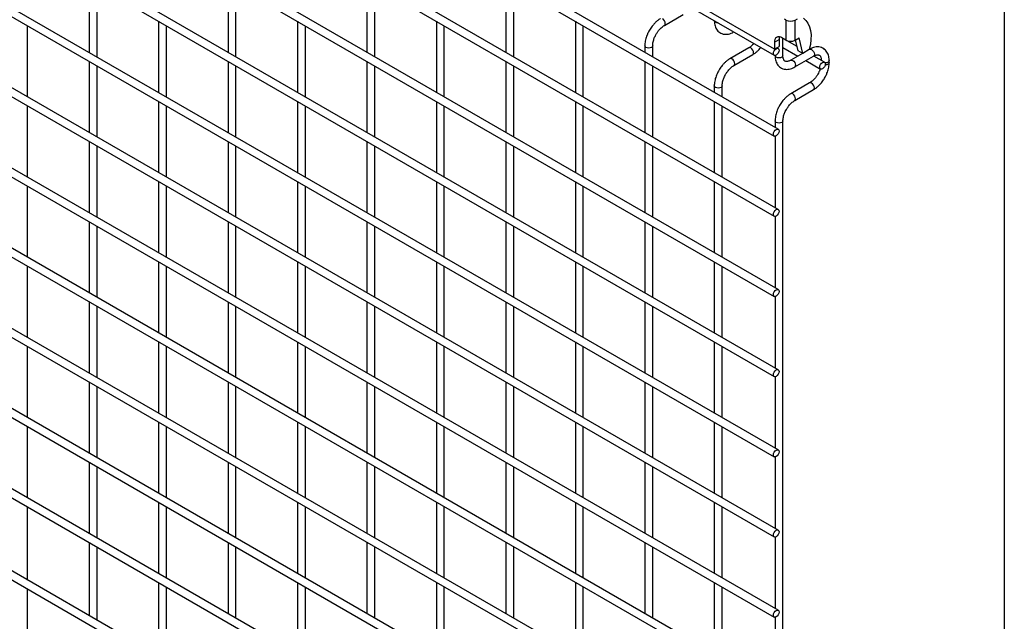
# Model space of a CAD drawing. Header units: inches. Extents: x 0.2 to 10.8, y 0.2 to 8.2.
# Tile 41 of 56: x 9.915 to 10.75, y 5.834 to 6.345. Entities that reach past the tile are written whole.
import ezdxf

# ---------------------------------------------------------------- set-up
doc = ezdxf.new("R2010")
doc.units = ezdxf.units.IN
doc.header["$MEASUREMENT"] = 0
doc.layers.add('TEXT', color=140, linetype='Continuous', lineweight=25)

msp = doc.modelspace()

# ---------------------------------------------------------------- linework, layer by layer
for p, q in [((7.78801, 7.91177), (10.55486, 6.3145)), ((7.78801, 7.84323), (10.55486, 6.24596)), ((10.55819, 6.25174), (7.79134, 7.84901)), ((10.55819, 6.18369), (7.79134, 7.78096)), ((7.78801, 7.77519), (10.55486, 6.17792)), ((10.55819, 6.11565), (7.79134, 7.71292)), ((7.78801, 7.70714), (10.55486, 6.10987)), ((10.55819, 6.0476), (7.79134, 7.64487)), ((7.78801, 7.6391), (10.55486, 6.04183)), ((10.55819, 5.97956), (7.79134, 7.57683)), ((7.78801, 7.57105), (10.55486, 5.97378)), ((7.78801, 7.50301), (10.55486, 5.90574)), ((10.55819, 5.91151), (7.79134, 7.50878)), ((7.78801, 7.43496), (10.55486, 5.83769)), ((10.55819, 5.84347), (7.79134, 7.44074)), ((10.55819, 5.77542), (7.79134, 7.37269)), ((7.78801, 7.36692), (10.55486, 5.76965)), ((10.55819, 5.70738), (7.79134, 7.30465)), ((7.78801, 7.29887), (10.55486, 5.7016)), ((10.55819, 5.63933), (7.79134, 7.2366)), ((7.78801, 7.23083), (10.55486, 5.63356)), ((10.55819, 5.57129), (7.79134, 7.16856)), ((7.78801, 7.16278), (10.55486, 5.56551)), ((7.78801, 7.09304), (10.55486, 5.49577)), ((10.55819, 5.50154), (7.79134, 7.09881)), ((9.97366, 6.37735), (9.97366, 6.317)), ((9.98032, 6.31315), (9.98032, 6.3735)), ((10.09151, 6.37736), (10.09151, 6.31701)), ((10.09817, 6.31316), (10.09817, 6.37351)), ((10.20936, 6.37737), (10.20936, 6.31702)), ((10.21603, 6.31318), (10.21603, 6.37352)), ((10.32721, 6.37738), (10.32721, 6.31703)), ((10.33388, 6.31319), (10.33388, 6.37353)), ((10.55493, 6.31974), (10.48625, 6.35939)), ((10.4617, 6.33989), (10.4777, 6.34912)), ((10.03258, 6.34333), (10.03258, 6.28298)), ((10.15043, 6.34334), (10.15043, 6.283)), ((10.26828, 6.34335), (10.26828, 6.28301)), ((10.38614, 6.34337), (10.38614, 6.28302)), ((10.56474, 6.34436), (10.56345, 6.34511)), ((10.56474, 6.34436), (10.56474, 6.32735)), ((10.57264, 6.34436), (10.57444, 6.3454)), ((10.57264, 6.32735), (10.57264, 6.34436)), ((9.9214, 6.27913), (9.9214, 6.33947)), ((10.03925, 6.27914), (10.03925, 6.33948)), ((10.1571, 6.27915), (10.1571, 6.33949)), ((10.27495, 6.27916), (10.27495, 6.33951)), ((10.3928, 6.27917), (10.3928, 6.33952)), ((10.55493, 6.3256), (10.55888, 6.32787)), ((10.55493, 6.3256), (10.55493, 6.31974)), ((10.55888, 6.32787), (10.55888, 6.32202)), ((10.56474, 6.32735), (10.56135, 6.3293)), ((10.56221, 6.31419), (10.56221, 6.32881)), ((10.57419, 6.32204), (10.56588, 6.32684)), ((10.57264, 6.32735), (10.57591, 6.32924)), ((10.57505, 6.3184), (10.57291, 6.3275)), ((10.579, 6.31612), (10.57591, 6.32924)), ((10.44506, 6.32262), (10.44506, 6.31705)), ((10.45173, 6.3132), (10.45173, 6.32262)), ((10.53329, 6.32088), (10.51729, 6.31164)), ((10.52062, 6.30587), (10.53662, 6.3151)), ((10.55493, 6.31974), (10.55888, 6.32202)), ((10.55819, 6.32027), (10.55702, 6.32095)), ((10.56221, 6.32126), (10.57498, 6.31389)), ((10.57892, 6.31617), (10.56885, 6.31035)), ((10.579, 6.31612), (10.57505, 6.3184)), ((10.5846, 6.31935), (10.579, 6.31612)), ((10.58485, 6.31959), (10.58463, 6.31946)), ((9.97366, 6.3093), (9.97366, 6.24896)), ((10.09151, 6.30932), (10.09151, 6.24897)), ((10.20936, 6.30933), (10.20936, 6.24898)), ((10.32721, 6.30934), (10.32721, 6.24899)), ((10.44506, 6.30935), (10.44506, 6.249)), ((10.55555, 6.31435), (10.55555, 6.31419)), ((10.57218, 6.30458), (10.58818, 6.31382)), ((10.58165, 6.31004), (10.59407, 6.30287)), ((10.5974, 6.30864), (10.58833, 6.31388)), ((10.60143, 6.30828), (10.60143, 6.31002)), ((9.98032, 6.24511), (9.98032, 6.30546)), ((10.09817, 6.24512), (10.09817, 6.30547)), ((10.21603, 6.24513), (10.21603, 6.30548)), ((10.33388, 6.24514), (10.33388, 6.30549)), ((10.45173, 6.24515), (10.45173, 6.3055)), ((10.58485, 6.29111), (10.56885, 6.28188)), ((10.50399, 6.2886), (10.50399, 6.28303)), ((10.51065, 6.27918), (10.51065, 6.2886)), ((10.57218, 6.2761), (10.58818, 6.28534)), ((10.03258, 6.27529), (10.03258, 6.21494)), ((10.15043, 6.2753), (10.15043, 6.21495)), ((10.26828, 6.27531), (10.26828, 6.21496)), ((10.38614, 6.27532), (10.38614, 6.21497)), ((10.50399, 6.27533), (10.50399, 6.21498)), ((9.9214, 6.21108), (9.9214, 6.27143)), ((10.03925, 6.21109), (10.03925, 6.27144)), ((10.1571, 6.2111), (10.1571, 6.27145)), ((10.27495, 6.21111), (10.27495, 6.27146)), ((10.3928, 6.21112), (10.3928, 6.27147)), ((10.51065, 6.21114), (10.51065, 6.27148)), ((10.55555, 6.25883), (10.55555, 6.25326)), ((10.56221, 5.4279), (10.56221, 6.25883)), ((9.97366, 6.24126), (9.97366, 6.18091)), ((10.09151, 6.24127), (10.09151, 6.18092)), ((10.20936, 6.24128), (10.20936, 6.18093)), ((10.32721, 6.24129), (10.32721, 6.18094)), ((10.44506, 6.2413), (10.44506, 6.18096)), ((10.55555, 6.24581), (10.55555, 6.18522)), ((9.98032, 6.17706), (9.98032, 6.23741)), ((10.09817, 6.17707), (10.09817, 6.23742)), ((10.21603, 6.17709), (10.21603, 6.23743)), ((10.33388, 6.1771), (10.33388, 6.23744)), ((10.45173, 6.17711), (10.45173, 6.23745)), ((10.03258, 6.20724), (10.03258, 6.14689)), ((10.15043, 6.20725), (10.15043, 6.14691)), ((10.26828, 6.20726), (10.26828, 6.14692)), ((10.38614, 6.20728), (10.38614, 6.14693)), ((10.50399, 6.20729), (10.50399, 6.14694)), ((9.9214, 6.14303), (9.9214, 6.20338)), ((10.03925, 6.14305), (10.03925, 6.20339)), ((10.1571, 6.14306), (10.1571, 6.2034)), ((10.27495, 6.14307), (10.27495, 6.20342)), ((10.3928, 6.14308), (10.3928, 6.20343)), ((10.51065, 6.14309), (10.51065, 6.20344)), ((9.97366, 6.17321), (9.97366, 6.11287)), ((10.09151, 6.17322), (10.09151, 6.11288)), ((10.20936, 6.17324), (10.20936, 6.11289)), ((10.32721, 6.17325), (10.32721, 6.1129)), ((10.44506, 6.17326), (10.44506, 6.11291)), ((10.55555, 6.17777), (10.55555, 6.11717)), ((9.98032, 6.10902), (9.98032, 6.16937)), ((10.09817, 6.10903), (10.09817, 6.16938)), ((10.21603, 6.10904), (10.21603, 6.16939)), ((10.33388, 6.10905), (10.33388, 6.1694)), ((10.45173, 6.10906), (10.45173, 6.16941)), ((10.03258, 6.1392), (10.03258, 6.07885)), ((10.15043, 6.13921), (10.15043, 6.07886)), ((10.26828, 6.13922), (10.26828, 6.07887)), ((10.38614, 6.13923), (10.38614, 6.07888)), ((10.50399, 6.13924), (10.50399, 6.07889)), ((9.9214, 6.07499), (9.9214, 6.13534)), ((10.03925, 6.075), (10.03925, 6.13535)), ((10.1571, 6.07501), (10.1571, 6.13536)), ((10.27495, 6.07502), (10.27495, 6.13537)), ((10.3928, 6.07503), (10.3928, 6.13538)), ((10.51065, 6.07505), (10.51065, 6.13539)), ((10.55555, 6.10972), (10.55555, 6.04913)), ((9.97366, 6.10517), (9.97366, 6.04482)), ((9.98032, 6.04097), (9.98032, 6.10132)), ((10.09151, 6.10518), (10.09151, 6.04483)), ((10.09817, 6.04098), (10.09817, 6.10133)), ((10.20936, 6.10519), (10.20936, 6.04484)), ((10.21603, 6.041), (10.21603, 6.10134)), ((10.32721, 6.1052), (10.32721, 6.04485)), ((10.33388, 6.04101), (10.33388, 6.10135)), ((10.44506, 6.10521), (10.44506, 6.04487)), ((10.45173, 6.04102), (10.45173, 6.10136)), ((9.9214, 6.00694), (9.9214, 6.06729)), ((10.03258, 6.07115), (10.03258, 6.0108)), ((10.03925, 6.00696), (10.03925, 6.0673)), ((10.15043, 6.07116), (10.15043, 6.01082)), ((10.1571, 6.00697), (10.1571, 6.06731)), ((10.26828, 6.07117), (10.26828, 6.01083)), ((10.27495, 6.00698), (10.27495, 6.06733)), ((10.38614, 6.07118), (10.38614, 6.01084)), ((10.3928, 6.00699), (10.3928, 6.06734)), ((10.50399, 6.0712), (10.50399, 6.01085)), ((10.51065, 6.007), (10.51065, 6.06735)), ((10.55555, 6.04168), (10.55555, 5.98108)), ((9.97366, 6.03712), (9.97366, 5.97678)), ((9.98032, 5.97293), (9.98032, 6.03328)), ((10.09151, 6.03713), (10.09151, 5.97679)), ((10.09817, 5.97294), (10.09817, 6.03329)), ((10.20936, 6.03715), (10.20936, 5.9768)), ((10.21603, 5.97295), (10.21603, 6.0333)), ((10.32721, 6.03716), (10.32721, 5.97681)), ((10.33388, 5.97296), (10.33388, 6.03331)), ((10.44506, 6.03717), (10.44506, 5.97682)), ((10.45173, 5.97297), (10.45173, 6.03332)), ((9.9214, 5.9389), (9.9214, 5.99925)), ((10.03258, 6.00311), (10.03258, 5.94276)), ((10.03925, 5.93891), (10.03925, 5.99926)), ((10.15043, 6.00312), (10.15043, 5.94277)), ((10.1571, 5.93892), (10.1571, 5.99927)), ((10.26828, 6.00313), (10.26828, 5.94278)), ((10.27495, 5.93893), (10.27495, 5.99928)), ((10.38614, 6.00314), (10.38614, 5.94279)), ((10.3928, 5.93894), (10.3928, 5.99929)), ((10.50399, 6.00315), (10.50399, 5.9428)), ((10.51065, 5.93896), (10.51065, 5.9993)), ((10.55555, 5.97363), (10.55555, 5.91304)), ((9.97366, 5.96908), (9.97366, 5.90873)), ((9.98032, 5.90488), (9.98032, 5.96523)), ((10.09151, 5.96909), (10.09151, 5.90874)), ((10.09817, 5.90489), (10.09817, 5.96524)), ((10.20936, 5.9691), (10.20936, 5.90875)), ((10.21603, 5.9049), (10.21603, 5.96525)), ((10.32721, 5.96911), (10.32721, 5.90876)), ((10.33388, 5.90492), (10.33388, 5.96526)), ((10.44506, 5.96912), (10.44506, 5.90878)), ((10.45173, 5.90493), (10.45173, 5.96527)), ((9.9214, 5.86915), (9.9214, 5.9312)), ((10.03258, 5.93506), (10.03258, 5.87471)), ((10.03925, 5.87087), (10.03925, 5.93121)), ((10.15043, 5.93507), (10.15043, 5.87473)), ((10.1571, 5.87088), (10.1571, 5.93122)), ((10.26828, 5.93508), (10.26828, 5.87474)), ((10.27495, 5.87089), (10.27495, 5.93124)), ((10.38614, 5.93509), (10.38614, 5.87475)), ((10.3928, 5.8709), (10.3928, 5.93125)), ((10.50399, 5.93511), (10.50399, 5.87476)), ((10.51065, 5.87091), (10.51065, 5.93126)), ((10.55555, 5.90559), (10.55555, 5.84499)), ((9.97366, 5.90103), (9.97366, 5.83899)), ((9.98032, 5.83514), (9.98032, 5.89718)), ((10.09151, 5.90104), (10.09151, 5.8407)), ((10.09817, 5.83685), (10.09817, 5.8972)), ((10.20936, 5.90106), (10.20936, 5.84071)), ((10.21603, 5.83686), (10.21603, 5.89721)), ((10.32721, 5.90107), (10.32721, 5.84072)), ((10.33388, 5.83687), (10.33388, 5.89722)), ((10.44506, 5.90108), (10.44506, 5.84073)), ((10.45173, 5.83688), (10.45173, 5.89723)), ((10.03258, 5.86702), (10.03258, 5.80497)), ((10.15043, 5.86703), (10.15043, 5.80668)), ((10.26828, 5.86704), (10.26828, 5.80669)), ((10.38614, 5.86705), (10.38614, 5.8067)), ((10.50399, 5.86706), (10.50399, 5.80671)), ((9.9214, 5.80111), (9.9214, 5.86146)), ((10.03925, 5.80112), (10.03925, 5.86317)), ((10.1571, 5.80283), (10.1571, 5.86318)), ((10.27495, 5.80284), (10.27495, 5.86319)), ((10.3928, 5.80285), (10.3928, 5.8632)), ((10.51065, 5.80286), (10.51065, 5.86321)), ((10.55555, 5.83754), (10.55555, 5.77695))]:
    msp.add_line(p, q)
at = {"flags": 128}
for points in [[(10.46169, 6.33988), (10.4617, 6.33989), (10.46221, 6.34047), (10.46239, 6.34141), (10.46221, 6.34256), (10.4617, 6.34374), (10.46093, 6.34477), (10.46003, 6.34549)], [(10.50496, 6.34259), (10.50424, 6.34322), (10.50399, 6.34386)], [(10.50717, 6.34203), (10.50604, 6.34218), (10.50496, 6.34259)], [(10.57956, 6.34596), (10.58166, 6.34407), (10.58339, 6.34166), (10.58471, 6.33879), (10.58559, 6.33549), (10.58603, 6.33182), (10.586, 6.32787), (10.58553, 6.32368), (10.5846, 6.31935)], [(10.55924, 6.33011), (10.559, 6.32925), (10.55888, 6.32787)], [(10.45173, 6.32262), (10.45173, 6.32262), (10.45147, 6.32188), (10.45075, 6.32126), (10.44967, 6.32084), (10.44839, 6.32069), (10.44712, 6.32084), (10.44604, 6.32126), (10.44531, 6.32188), (10.44506, 6.32262), (10.44506, 6.32263)], [(10.53731, 6.31663), (10.53713, 6.31778), (10.53662, 6.31895), (10.53586, 6.31999), (10.53496, 6.32071), (10.53405, 6.32103), (10.53329, 6.32088)], [(10.53662, 6.3151), (10.53662, 6.3151), (10.53713, 6.31569), (10.53731, 6.31663)], [(10.55888, 6.31875), (10.5587, 6.3176), (10.55819, 6.31642), (10.55742, 6.31539), (10.55652, 6.31467), (10.55562, 6.31435), (10.55486, 6.3145), (10.55434, 6.31509), (10.55417, 6.31603), (10.55434, 6.31717), (10.55486, 6.31835), (10.55562, 6.31938), (10.55652, 6.32011), (10.55742, 6.32042), (10.55819, 6.32027), (10.5587, 6.31969), (10.55888, 6.31875)], [(10.58485, 6.31959), (10.58561, 6.31974), (10.58652, 6.31943)], [(10.58652, 6.31943), (10.58742, 6.3187), (10.58818, 6.31767), (10.58869, 6.31649), (10.58887, 6.31534), (10.58869, 6.31441), (10.58818, 6.31382), (10.58818, 6.31382)], [(10.51896, 6.31148), (10.51806, 6.31179), (10.51729, 6.31164), (10.51728, 6.31164)], [(10.52062, 6.30587), (10.52062, 6.30587), (10.52114, 6.30646), (10.52131, 6.3074), (10.52114, 6.30854), (10.52062, 6.30972), (10.51986, 6.31075), (10.51896, 6.31148)], [(10.55652, 6.31283), (10.5558, 6.31345), (10.55555, 6.31419)], [(10.56221, 6.31419), (10.56196, 6.31345), (10.56124, 6.31283), (10.56016, 6.31241), (10.55888, 6.31226), (10.5576, 6.31241), (10.55652, 6.31283)], [(10.56886, 6.31036), (10.56962, 6.3105), (10.57052, 6.31019)], [(10.57052, 6.31019), (10.57142, 6.30946), (10.57218, 6.30843), (10.57269, 6.30725), (10.57287, 6.30611), (10.57269, 6.30517), (10.5722, 6.30459)], [(10.59809, 6.30712), (10.59792, 6.30597), (10.5974, 6.3048), (10.59664, 6.30376), (10.59574, 6.30304), (10.59484, 6.30272), (10.59407, 6.30287), (10.59356, 6.30346), (10.59338, 6.3044), (10.59356, 6.30554), (10.59407, 6.30672), (10.59484, 6.30775), (10.59574, 6.30848), (10.59664, 6.30879), (10.5974, 6.30864), (10.59792, 6.30806), (10.59809, 6.30712)], [(10.60143, 6.31001), (10.60117, 6.30928), (10.60045, 6.30866), (10.59937, 6.30824), (10.59809, 6.30809), (10.5979, 6.3081)], [(10.60143, 6.30827), (10.60117, 6.30755), (10.60045, 6.30692), (10.59937, 6.3065), (10.59809, 6.30636), (10.59801, 6.30636)], [(10.58887, 6.28687), (10.58869, 6.28801), (10.58818, 6.28919), (10.58742, 6.29022), (10.58652, 6.29095), (10.58561, 6.29126), (10.58485, 6.29111)], [(10.51065, 6.28861), (10.51065, 6.2886), (10.5104, 6.28786), (10.50968, 6.28724), (10.5086, 6.28682), (10.50732, 6.28667), (10.50604, 6.28682), (10.50496, 6.28724), (10.50424, 6.28786), (10.50399, 6.2886), (10.50399, 6.28861)], [(10.57052, 6.28171), (10.56962, 6.28203), (10.56885, 6.28188), (10.56884, 6.28187)], [(10.57218, 6.2761), (10.57218, 6.2761), (10.57269, 6.27669), (10.57287, 6.27763), (10.57269, 6.27878), (10.57218, 6.27995), (10.57142, 6.28099), (10.57052, 6.28171)], [(10.58818, 6.28534), (10.58818, 6.28534), (10.58869, 6.28593), (10.58887, 6.28687)], [(10.56221, 6.25884), (10.56221, 6.25883), (10.56196, 6.2581), (10.56124, 6.25747), (10.56016, 6.25706), (10.55888, 6.25691), (10.5576, 6.25706), (10.55652, 6.25747), (10.5558, 6.2581), (10.55555, 6.25883), (10.55555, 6.25884)], [(10.55888, 6.25021), (10.5587, 6.24907), (10.55819, 6.24789), (10.55742, 6.24686), (10.55652, 6.24613), (10.55562, 6.24582), (10.55486, 6.24596), (10.55434, 6.24655), (10.55417, 6.24749), (10.55434, 6.24864), (10.55486, 6.24981), (10.55562, 6.25085), (10.55652, 6.25157), (10.55742, 6.25189), (10.55819, 6.25174), (10.5587, 6.25115), (10.55888, 6.25021)], [(10.55888, 6.18217), (10.5587, 6.18102), (10.55819, 6.17984), (10.55742, 6.17881), (10.55652, 6.17808), (10.55562, 6.17777), (10.55486, 6.17792), (10.55434, 6.17851), (10.55417, 6.17945), (10.55434, 6.18059), (10.55486, 6.18177), (10.55562, 6.1828), (10.55652, 6.18353), (10.55742, 6.18384), (10.55819, 6.18369), (10.5587, 6.18311), (10.55888, 6.18217)], [(10.55888, 6.11412), (10.5587, 6.11298), (10.55819, 6.1118), (10.55742, 6.11077), (10.55652, 6.11004), (10.55562, 6.10973), (10.55486, 6.10987), (10.55434, 6.11046), (10.55417, 6.1114), (10.55434, 6.11255), (10.55486, 6.11372), (10.55562, 6.11476), (10.55652, 6.11548), (10.55742, 6.1158), (10.55819, 6.11565), (10.5587, 6.11506), (10.55888, 6.11412)], [(10.55888, 6.04608), (10.5587, 6.04493), (10.55819, 6.04375), (10.55742, 6.04272), (10.55652, 6.04199), (10.55562, 6.04168), (10.55486, 6.04183), (10.55434, 6.04242), (10.55417, 6.04336), (10.55434, 6.0445), (10.55486, 6.04568), (10.55562, 6.04671), (10.55652, 6.04744), (10.55742, 6.04775), (10.55819, 6.0476), (10.5587, 6.04702), (10.55888, 6.04608)], [(10.55888, 5.97803), (10.5587, 5.97689), (10.55819, 5.97571), (10.55742, 5.97468), (10.55652, 5.97395), (10.55562, 5.97364), (10.55486, 5.97378), (10.55434, 5.97437), (10.55417, 5.97531), (10.55434, 5.97646), (10.55486, 5.97763), (10.55562, 5.97867), (10.55652, 5.97939), (10.55742, 5.97971), (10.55819, 5.97956), (10.5587, 5.97897), (10.55888, 5.97803)], [(10.55888, 5.90999), (10.5587, 5.90884), (10.55819, 5.90766), (10.55742, 5.90663), (10.55652, 5.9059), (10.55562, 5.90559), (10.55486, 5.90574), (10.55434, 5.90633), (10.55417, 5.90727), (10.55434, 5.90841), (10.55486, 5.90959), (10.55562, 5.91062), (10.55652, 5.91135), (10.55742, 5.91166), (10.55819, 5.91151), (10.5587, 5.91092), (10.55888, 5.90999)], [(10.55888, 5.84194), (10.5587, 5.8408), (10.55819, 5.83962), (10.55742, 5.83859), (10.55652, 5.83786), (10.55562, 5.83755), (10.55486, 5.83769), (10.55434, 5.83828), (10.55417, 5.83922), (10.55434, 5.84037), (10.55486, 5.84154), (10.55562, 5.84258), (10.55652, 5.8433), (10.55742, 5.84362), (10.55819, 5.84347), (10.5587, 5.84288), (10.55888, 5.84194)]]:
    msp.add_lwpolyline(points, dxfattribs=at)
for centre, radius, start, end in [((10.56869, 6.35198), 0.00858, 242.60967, 297.39033), ((10.55885, 6.32623), 0.00397, 50.79671, 189.21404), ((10.56869, 6.33497), 0.00858, 242.60967, 297.39033)]:
    msp.add_arc(centre, radius, start, end)
for points, knots in [([(10.45837, 6.34562), (10.45809, 6.34547), (10.45713, 6.34495), (10.45559, 6.34378), (10.45383, 6.3422), (10.45237, 6.34064), (10.45111, 6.33909), (10.44998, 6.33751), (10.44927, 6.33634), (10.44892, 6.33575)], [0, 0, 0, 0, 0.076054, 0.263021, 0.437352, 0.597786, 0.719603, 0.857444, 1, 1, 1, 1]), ([(10.45469, 6.33242), (10.45515, 6.33317), (10.4558, 6.33423), (10.45689, 6.33564), (10.45785, 6.33676), (10.45904, 6.33794), (10.46027, 6.33896), (10.46118, 6.33961), (10.46164, 6.33984), (10.46169, 6.33987)], [0, 0, 0, 0, 0.233186, 0.328025, 0.483332, 0.641352, 0.807119, 0.975755, 1, 1, 1, 1]), ([(10.50401, 6.34396), (10.50401, 6.34348), (10.50401, 6.34226), (10.50431, 6.34041), (10.5049, 6.33844), (10.5058, 6.33663), (10.50702, 6.33504), (10.50859, 6.33373), (10.51052, 6.33276), (10.51266, 6.33229), (10.5149, 6.3323), (10.51712, 6.33276), (10.51904, 6.33346), (10.52019, 6.33413), (10.52062, 6.33439)], [0, 0, 0, 0, 0.054399, 0.137173, 0.220932, 0.305308, 0.390376, 0.477209, 0.568163, 0.66675, 0.757718, 0.850824, 0.944202, 1, 1, 1, 1]), ([(10.44892, 6.33575), (10.4484, 6.33481), (10.44768, 6.33348), (10.44683, 6.33144), (10.4462, 6.3297), (10.44563, 6.32762), (10.44524, 6.32549), (10.44505, 6.3238), (10.44508, 6.32286), (10.44509, 6.32263)], [0, 0, 0, 0, 0.22114, 0.311302, 0.459898, 0.612592, 0.774999, 0.943044, 1, 1, 1, 1]), ([(10.45174, 6.32262), (10.45175, 6.32311), (10.45177, 6.32413), (10.45207, 6.32585), (10.45251, 6.32753), (10.45306, 6.32908), (10.45374, 6.33067), (10.45434, 6.33177), (10.45469, 6.33242)], [0, 0, 0, 0, 0.169323, 0.352373, 0.534052, 0.667576, 0.805635, 1, 1, 1, 1]), ([(10.53753, 6.3245), (10.53739, 6.32433), (10.53688, 6.32373), (10.53592, 6.32281), (10.5347, 6.32179), (10.53379, 6.32115), (10.53334, 6.32092), (10.53329, 6.32089)], [0, 0, 0, 0, 0.106378, 0.380972, 0.668987, 0.961945, 1, 1, 1, 1]), ([(10.53662, 6.31515), (10.53692, 6.31531), (10.5379, 6.31584), (10.53946, 6.31704), (10.5412, 6.31861), (10.54249, 6.31999), (10.54318, 6.32085), (10.54339, 6.32112)], [0, 0, 0, 0, 0.12332, 0.400048, 0.657251, 0.892098, 1, 1, 1, 1]), ([(10.6014, 6.31001), (10.6014, 6.3105), (10.6014, 6.31173), (10.6011, 6.31358), (10.60051, 6.31554), (10.5996, 6.31734), (10.59837, 6.31893), (10.5968, 6.32023), (10.59487, 6.32119), (10.59272, 6.32165), (10.59047, 6.32162), (10.58827, 6.32115), (10.58637, 6.32045), (10.58526, 6.31979), (10.58485, 6.31955)], [0, 0, 0, 0, 0.055592, 0.138527, 0.222447, 0.30698, 0.392218, 0.479262, 0.570513, 0.669513, 0.760726, 0.854051, 0.947574, 1, 1, 1, 1]), ([(10.58818, 6.3138), (10.58853, 6.314), (10.5893, 6.31442), (10.59037, 6.31478), (10.59136, 6.31497), (10.59219, 6.31494), (10.59288, 6.31475), (10.59342, 6.3144), (10.59395, 6.31376), (10.59438, 6.31285), (10.59466, 6.31162), (10.59479, 6.31064), (10.59476, 6.31005), (10.59476, 6.31001)], [0, 0, 0, 0, 0.0763405, 0.1646466, 0.2544891, 0.3484721, 0.4535719, 0.5896971, 0.6956808, 0.7966431, 0.8959258, 0.9942469, 1, 1, 1, 1]), ([(10.5173, 6.3116), (10.51702, 6.31145), (10.51606, 6.31094), (10.51452, 6.30976), (10.51275, 6.30819), (10.5113, 6.30662), (10.51004, 6.30507), (10.5089, 6.30349), (10.5082, 6.30233), (10.50784, 6.30173)], [0, 0, 0, 0, 0.076054, 0.263021, 0.437352, 0.597786, 0.719603, 0.857444, 1, 1, 1, 1]), ([(10.55557, 6.3142), (10.55557, 6.31372), (10.55557, 6.31249), (10.55587, 6.31065), (10.55646, 6.30868), (10.55736, 6.30687), (10.55858, 6.30528), (10.56015, 6.30396), (10.56208, 6.303), (10.56422, 6.30252), (10.56646, 6.30254), (10.56868, 6.303), (10.5706, 6.3037), (10.57175, 6.30437), (10.57218, 6.30462)], [0, 0, 0, 0, 0.054399, 0.137173, 0.220932, 0.305308, 0.390376, 0.477209, 0.568163, 0.66675, 0.757718, 0.850824, 0.944202, 1, 1, 1, 1]), ([(10.56885, 6.31037), (10.5685, 6.31017), (10.56774, 6.30975), (10.56667, 6.30939), (10.56567, 6.3092), (10.56483, 6.30922), (10.56413, 6.30941), (10.56358, 6.30976), (10.56305, 6.31039), (10.56261, 6.3113), (10.56232, 6.31252), (10.56219, 6.31352), (10.56222, 6.31414), (10.56222, 6.3142)], [0, 0, 0, 0, 0.074998, 0.163123, 0.252752, 0.346417, 0.450906, 0.585388, 0.69188, 0.792764, 0.891893, 0.99007, 1, 1, 1, 1]), ([(10.59759, 6.2952), (10.5981, 6.29615), (10.59882, 6.29747), (10.59967, 6.29951), (10.6003, 6.30125), (10.60087, 6.30332), (10.60125, 6.30545), (10.60144, 6.30712), (10.60141, 6.30804), (10.6014, 6.30827)], [0, 0, 0, 0, 0.221656, 0.312031, 0.460973, 0.614018, 0.776796, 0.945225, 1, 1, 1, 1]), ([(10.50784, 6.30173), (10.50733, 6.30079), (10.50661, 6.29946), (10.50576, 6.29742), (10.50513, 6.29568), (10.50455, 6.2936), (10.50417, 6.29147), (10.50398, 6.28978), (10.50401, 6.28885), (10.50401, 6.28861)], [0, 0, 0, 0, 0.22114, 0.311302, 0.459898, 0.612592, 0.774999, 0.943044, 1, 1, 1, 1]), ([(10.51066, 6.28861), (10.51067, 6.28909), (10.5107, 6.29011), (10.511, 6.29184), (10.51144, 6.29351), (10.51199, 6.29506), (10.51266, 6.29665), (10.51326, 6.29776), (10.51361, 6.2984)], [0, 0, 0, 0, 0.169323, 0.352373, 0.534052, 0.667576, 0.805635, 1, 1, 1, 1]), ([(10.51361, 6.2984), (10.51408, 6.29915), (10.51473, 6.30021), (10.51582, 6.30163), (10.51678, 6.30275), (10.51796, 6.30392), (10.5192, 6.30494), (10.5201, 6.30559), (10.52056, 6.30583), (10.52062, 6.30586)], [0, 0, 0, 0, 0.233186, 0.328025, 0.483332, 0.641352, 0.807119, 0.975755, 1, 1, 1, 1]), ([(10.59182, 6.29854), (10.59136, 6.29779), (10.59071, 6.29674), (10.58962, 6.29532), (10.58866, 6.29421), (10.58748, 6.29304), (10.58625, 6.29203), (10.58535, 6.29138), (10.5849, 6.29115), (10.58485, 6.29113)], [0, 0, 0, 0, 0.233782, 0.328863, 0.484551, 0.642939, 0.809069, 0.978049, 1, 1, 1, 1]), ([(10.59383, 6.30301), (10.59369, 6.30262), (10.59339, 6.30175), (10.59274, 6.30024), (10.59216, 6.29916), (10.59182, 6.29854)], [0, 0, 0, 0, 0.261598, 0.57511, 1, 1, 1, 1]), ([(10.58818, 6.28538), (10.58848, 6.28555), (10.58946, 6.28608), (10.59101, 6.28727), (10.59276, 6.28884), (10.5942, 6.2904), (10.59546, 6.29195), (10.59657, 6.29351), (10.59725, 6.29465), (10.59759, 6.2952)], [0, 0, 0, 0, 0.083305, 0.27024, 0.443986, 0.60263, 0.72518, 0.864959, 1, 1, 1, 1]), ([(10.56886, 6.28184), (10.56858, 6.28169), (10.56762, 6.28117), (10.56608, 6.28), (10.56431, 6.27842), (10.56286, 6.27686), (10.5616, 6.2753), (10.56046, 6.27373), (10.55976, 6.27256), (10.5594, 6.27197)], [0, 0, 0, 0, 0.076054, 0.263021, 0.437352, 0.597786, 0.719603, 0.857444, 1, 1, 1, 1]), ([(10.56517, 6.26864), (10.56564, 6.26939), (10.56629, 6.27044), (10.56738, 6.27186), (10.56834, 6.27298), (10.56952, 6.27416), (10.57076, 6.27517), (10.57166, 6.27583), (10.57212, 6.27606), (10.57218, 6.27609)], [0, 0, 0, 0, 0.233186, 0.328025, 0.483332, 0.641352, 0.807119, 0.975755, 1, 1, 1, 1]), ([(10.5594, 6.27197), (10.55889, 6.27102), (10.55817, 6.26969), (10.55732, 6.26766), (10.55669, 6.26591), (10.55611, 6.26384), (10.55573, 6.2617), (10.55554, 6.26001), (10.55557, 6.25908), (10.55557, 6.25885)], [0, 0, 0, 0, 0.22114, 0.311302, 0.459898, 0.612592, 0.774999, 0.943044, 1, 1, 1, 1]), ([(10.56222, 6.25884), (10.56223, 6.25933), (10.56226, 6.26034), (10.56256, 6.26207), (10.563, 6.26375), (10.56355, 6.2653), (10.56422, 6.26689), (10.56482, 6.26799), (10.56517, 6.26864)], [0, 0, 0, 0, 0.169323, 0.352373, 0.534052, 0.667576, 0.805635, 1, 1, 1, 1])]:
    msp.add_open_spline(points, degree=3, knots=knots)
at = {"layer": 'TEXT'}
msp.add_line((10.75, 8.25), (10.75, 0.25), dxfattribs=at)

doc.saveas('drawing.dxf')
